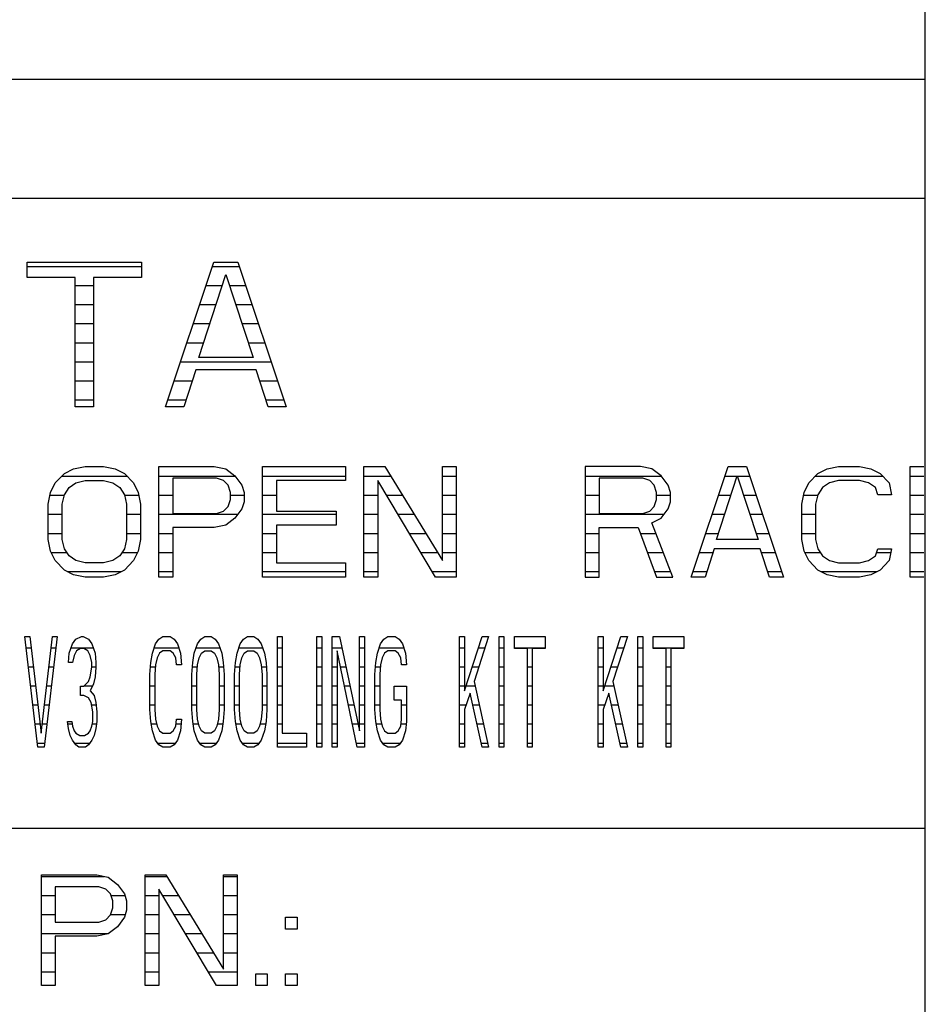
# Model space of a CAD drawing. Header units: millimetres. Extents: x 0 to 5600, y -1552 to 3960.
# Tile 53 of 199: x 2863 to 2890, y 993 to 1022. Entities that reach past the tile are written whole.
import ezdxf

# ---------------------------------------------------------------- set-up
doc = ezdxf.new("R2010")
doc.units = ezdxf.units.MM
doc.header["$LTSCALE"] = 308
doc.layers.get('0').update_dxf_attribs({"linetype": 'CONTINUOUS'})
doc.layers.add('06___PRT_ALL_SURFS', color=7, linetype='CONTINUOUS')

msp = doc.modelspace()

# ---------------------------------------------------------------- linework, layer by layer
at = {"color": 7, "linetype": 'Continuous'}
for p, q in [((2487.582, 1019.873), (2890.082, 1019.873)), ((2890.082, 1016.373), (2850.832, 1016.373)), ((2863.686, 1014.498), (2867.05, 1014.498)), ((2863.686, 1014.046), (2863.686, 1014.498)), ((2867.05, 1014.498), (2867.05, 1014.046)), ((2867.759, 1010.248), (2869.175, 1014.498)), ((2869.175, 1014.498), (2869.884, 1014.498)), ((2869.884, 1014.498), (2871.3, 1010.248)), ((2868.733, 1011.694), (2869.529, 1014.136)), ((2869.529, 1014.136), (2870.326, 1011.694)), ((2865.102, 1014.046), (2863.686, 1014.046)), ((2865.102, 1010.248), (2865.102, 1014.046)), ((2867.05, 1014.046), (2865.634, 1014.046)), ((2865.634, 1014.046), (2865.634, 1010.248)), ((2870.326, 1011.694), (2868.733, 1011.694)), ((2868.644, 1011.333), (2868.29, 1010.248)), ((2870.415, 1011.333), (2868.644, 1011.333)), ((2870.769, 1010.248), (2870.415, 1011.333)), ((2865.634, 1010.248), (2865.102, 1010.248)), ((2868.29, 1010.248), (2867.759, 1010.248)), ((2871.3, 1010.248), (2870.769, 1010.248)), ((2864.785, 1008.29), (2865.055, 1008.429)), ((2865.055, 1008.429), (2865.394, 1008.498)), ((2865.394, 1008.498), (2865.936, 1008.498)), ((2865.936, 1008.498), (2866.274, 1008.429)), ((2866.274, 1008.429), (2866.545, 1008.29)), ((2867.561, 1008.498), (2869.186, 1008.498)), ((2867.561, 1005.248), (2867.561, 1008.498)), ((2869.186, 1008.498), (2869.524, 1008.429)), ((2869.524, 1008.429), (2869.795, 1008.221)), ((2870.608, 1008.498), (2873.045, 1008.498)), ((2870.608, 1005.248), (2870.608, 1008.498)), ((2873.045, 1008.498), (2873.045, 1008.083)), ((2873.587, 1008.498), (2874.196, 1008.498)), ((2873.587, 1005.248), (2873.587, 1008.498)), ((2874.196, 1008.498), (2875.889, 1005.732)), ((2875.889, 1008.498), (2876.295, 1008.498)), ((2875.889, 1005.732), (2875.889, 1008.498)), ((2876.295, 1008.498), (2876.295, 1005.248)), ((2881.712, 1008.498), (2880.087, 1008.498)), ((2880.087, 1008.498), (2880.087, 1005.248)), ((2882.05, 1008.429), (2881.712, 1008.498)), ((2882.321, 1008.221), (2882.05, 1008.429)), ((2883.201, 1005.248), (2884.285, 1008.498)), ((2884.285, 1008.498), (2884.826, 1008.498)), ((2884.826, 1008.498), (2885.91, 1005.248)), ((2886.925, 1008.29), (2887.196, 1008.429)), ((2887.196, 1008.429), (2887.535, 1008.498)), ((2887.535, 1008.498), (2888.144, 1008.498)), ((2888.144, 1008.498), (2888.483, 1008.429)), ((2888.483, 1008.429), (2888.753, 1008.29)), ((2889.634, 1008.498), (2890.04, 1008.498)), ((2889.634, 1005.248), (2889.634, 1008.498)), ((2864.514, 1008.014), (2864.785, 1008.29)), ((2865.123, 1008.014), (2865.394, 1008.083)), ((2865.394, 1008.083), (2865.936, 1008.083)), ((2865.936, 1008.083), (2866.207, 1008.014)), ((2866.545, 1008.29), (2866.816, 1008.014)), ((2869.253, 1008.152), (2867.967, 1008.152)), ((2867.967, 1008.152), (2867.967, 1007.115)), ((2869.457, 1008.083), (2869.253, 1008.152)), ((2869.592, 1007.944), (2869.457, 1008.083)), ((2869.795, 1008.221), (2869.998, 1007.944)), ((2873.045, 1008.083), (2871.014, 1008.083)), ((2871.014, 1008.083), (2871.014, 1007.184)), ((2873.993, 1008.083), (2873.993, 1005.248)), ((2875.686, 1005.248), (2873.993, 1008.083)), ((2881.779, 1008.152), (2880.493, 1008.152)), ((2880.493, 1008.152), (2880.493, 1007.115)), ((2881.983, 1008.083), (2881.779, 1008.152)), ((2882.118, 1007.944), (2881.983, 1008.083)), ((2882.524, 1007.944), (2882.321, 1008.221)), ((2883.946, 1006.354), (2884.555, 1008.221)), ((2884.555, 1008.221), (2885.165, 1006.354)), ((2886.654, 1008.014), (2886.925, 1008.29)), ((2887.535, 1008.083), (2887.264, 1008.014)), ((2888.144, 1008.083), (2887.535, 1008.083)), ((2888.415, 1008.014), (2888.144, 1008.083)), ((2888.753, 1008.29), (2889.024, 1008.014)), ((2864.378, 1007.737), (2864.514, 1008.014)), ((2864.785, 1007.668), (2864.92, 1007.875)), ((2864.92, 1007.875), (2865.123, 1008.014)), ((2866.207, 1008.014), (2866.41, 1007.875)), ((2866.41, 1007.875), (2866.545, 1007.668)), ((2866.816, 1008.014), (2866.951, 1007.737)), ((2869.66, 1007.737), (2869.592, 1007.944)), ((2869.998, 1007.944), (2870.066, 1007.737)), ((2882.186, 1007.737), (2882.118, 1007.944)), ((2882.592, 1007.737), (2882.524, 1007.944)), ((2886.519, 1007.737), (2886.654, 1008.014)), ((2887.061, 1007.875), (2886.925, 1007.668)), ((2887.264, 1008.014), (2887.061, 1007.875)), ((2888.618, 1007.875), (2888.415, 1008.014)), ((2888.686, 1007.668), (2888.618, 1007.875)), ((2889.024, 1008.014), (2889.092, 1007.668)), ((2864.311, 1007.391), (2864.378, 1007.737)), ((2864.717, 1007.391), (2864.785, 1007.668)), ((2866.545, 1007.668), (2866.613, 1007.391)), ((2866.951, 1007.737), (2867.019, 1007.391)), ((2869.592, 1007.322), (2869.66, 1007.53)), ((2869.66, 1007.53), (2869.66, 1007.737)), ((2870.066, 1007.46), (2869.998, 1007.253)), ((2870.066, 1007.737), (2870.066, 1007.46)), ((2882.118, 1007.322), (2882.186, 1007.53)), ((2882.186, 1007.53), (2882.186, 1007.737)), ((2882.524, 1007.253), (2882.592, 1007.46)), ((2882.592, 1007.46), (2882.592, 1007.737)), ((2886.451, 1007.391), (2886.519, 1007.737)), ((2886.925, 1007.668), (2886.858, 1007.391)), ((2889.092, 1007.668), (2888.686, 1007.668)), ((2864.311, 1006.354), (2864.311, 1007.391)), ((2864.717, 1006.354), (2864.717, 1007.391)), ((2866.613, 1007.391), (2866.613, 1006.354)), ((2867.019, 1007.391), (2867.019, 1006.354)), ((2869.253, 1007.115), (2869.457, 1007.184)), ((2869.457, 1007.184), (2869.592, 1007.322)), ((2869.998, 1007.253), (2869.795, 1006.976)), ((2871.014, 1007.184), (2872.774, 1007.184)), ((2872.774, 1007.184), (2872.774, 1006.769)), ((2881.779, 1007.115), (2881.983, 1007.184)), ((2881.983, 1007.184), (2882.118, 1007.322)), ((2882.321, 1006.976), (2882.524, 1007.253)), ((2886.451, 1006.354), (2886.451, 1007.391)), ((2886.858, 1007.391), (2886.858, 1006.354)), ((2867.967, 1007.115), (2869.253, 1007.115)), ((2869.795, 1006.976), (2869.524, 1006.769)), ((2880.493, 1007.115), (2881.779, 1007.115)), ((2882.05, 1006.838), (2882.321, 1006.976)), ((2869.186, 1006.7), (2867.967, 1006.7)), ((2867.967, 1006.7), (2867.967, 1005.248)), ((2869.524, 1006.769), (2869.186, 1006.7)), ((2872.774, 1006.769), (2871.014, 1006.769)), ((2871.014, 1006.769), (2871.014, 1005.663)), ((2880.493, 1006.7), (2881.644, 1006.7)), ((2880.493, 1005.248), (2880.493, 1006.7)), ((2881.644, 1006.7), (2882.186, 1005.248)), ((2882.66, 1005.248), (2882.05, 1006.838)), ((2864.378, 1006.008), (2864.311, 1006.354)), ((2864.785, 1006.077), (2864.717, 1006.354)), ((2866.613, 1006.354), (2866.545, 1006.077)), ((2867.019, 1006.354), (2866.951, 1006.008)), ((2885.165, 1006.354), (2883.946, 1006.354)), ((2886.519, 1006.008), (2886.451, 1006.354)), ((2886.858, 1006.354), (2886.925, 1006.077)), ((2864.92, 1005.87), (2864.785, 1006.077)), ((2866.545, 1006.077), (2866.41, 1005.87)), ((2883.878, 1006.077), (2883.608, 1005.248)), ((2885.233, 1006.077), (2883.878, 1006.077)), ((2885.503, 1005.248), (2885.233, 1006.077)), ((2886.925, 1006.077), (2887.061, 1005.87)), ((2888.618, 1005.87), (2888.686, 1006.077)), ((2888.686, 1006.077), (2889.092, 1006.077)), ((2889.092, 1006.077), (2889.024, 1005.732)), ((2864.514, 1005.732), (2864.378, 1006.008)), ((2864.785, 1005.455), (2864.514, 1005.732)), ((2865.123, 1005.732), (2864.92, 1005.87)), ((2865.394, 1005.663), (2865.123, 1005.732)), ((2866.207, 1005.732), (2865.936, 1005.663)), ((2866.41, 1005.87), (2866.207, 1005.732)), ((2866.816, 1005.732), (2866.545, 1005.455)), ((2866.951, 1006.008), (2866.816, 1005.732)), ((2886.654, 1005.732), (2886.519, 1006.008)), ((2886.925, 1005.455), (2886.654, 1005.732)), ((2887.061, 1005.87), (2887.264, 1005.732)), ((2887.264, 1005.732), (2887.535, 1005.663)), ((2888.144, 1005.663), (2888.415, 1005.732)), ((2888.415, 1005.732), (2888.618, 1005.87)), ((2889.024, 1005.732), (2888.753, 1005.455)), ((2865.055, 1005.317), (2864.785, 1005.455)), ((2865.936, 1005.663), (2865.394, 1005.663)), ((2866.545, 1005.455), (2866.274, 1005.317)), ((2871.014, 1005.663), (2873.045, 1005.663)), ((2873.045, 1005.663), (2873.045, 1005.248)), ((2887.196, 1005.317), (2886.925, 1005.455)), ((2887.535, 1005.663), (2888.144, 1005.663)), ((2888.753, 1005.455), (2888.483, 1005.317)), ((2865.394, 1005.248), (2865.055, 1005.317)), ((2865.936, 1005.248), (2865.394, 1005.248)), ((2866.274, 1005.317), (2865.936, 1005.248)), ((2867.967, 1005.248), (2867.561, 1005.248)), ((2873.045, 1005.248), (2870.608, 1005.248)), ((2873.993, 1005.248), (2873.587, 1005.248)), ((2876.295, 1005.248), (2875.686, 1005.248)), ((2880.087, 1005.248), (2880.493, 1005.248)), ((2882.186, 1005.248), (2882.66, 1005.248)), ((2883.608, 1005.248), (2883.201, 1005.248)), ((2885.91, 1005.248), (2885.503, 1005.248)), ((2887.535, 1005.248), (2887.196, 1005.317)), ((2888.144, 1005.248), (2887.535, 1005.248)), ((2888.483, 1005.317), (2888.144, 1005.248)), ((2890.04, 1005.248), (2889.634, 1005.248)), ((2863.623, 1003.498), (2863.766, 1003.498)), ((2864.003, 1000.248), (2863.623, 1003.498)), ((2863.766, 1003.498), (2864.097, 1000.663)), ((2864.097, 1000.663), (2864.429, 1003.498)), ((2864.571, 1003.498), (2864.192, 1000.248)), ((2864.429, 1003.498), (2864.571, 1003.498)), ((2865.022, 1003.29), (2865.116, 1003.429)), ((2865.116, 1003.429), (2865.282, 1003.498)), ((2865.282, 1003.498), (2865.33, 1003.498)), ((2865.33, 1003.498), (2865.496, 1003.429)), ((2865.496, 1003.429), (2865.59, 1003.29)), ((2867.462, 1003.29), (2867.557, 1003.429)), ((2867.557, 1003.429), (2867.676, 1003.498)), ((2867.676, 1003.498), (2867.889, 1003.498)), ((2867.889, 1003.498), (2868.008, 1003.429)), ((2868.008, 1003.429), (2868.102, 1003.29)), ((2868.695, 1003.29), (2868.79, 1003.429)), ((2868.79, 1003.429), (2868.908, 1003.498)), ((2868.908, 1003.498), (2869.098, 1003.498)), ((2869.098, 1003.498), (2869.216, 1003.429)), ((2869.216, 1003.429), (2869.311, 1003.29)), ((2869.951, 1003.29), (2870.046, 1003.429)), ((2870.046, 1003.429), (2870.164, 1003.498)), ((2870.164, 1003.498), (2870.354, 1003.498)), ((2870.354, 1003.498), (2870.472, 1003.429)), ((2870.472, 1003.429), (2870.567, 1003.29)), ((2871.041, 1003.498), (2871.183, 1003.498)), ((2871.041, 1000.248), (2871.041, 1003.498)), ((2871.183, 1003.498), (2871.183, 1000.663)), ((2872.202, 1003.498), (2872.344, 1003.498)), ((2872.202, 1000.248), (2872.202, 1003.498)), ((2872.344, 1003.498), (2872.344, 1000.248)), ((2872.652, 1003.498), (2872.866, 1003.498)), ((2872.652, 1000.248), (2872.652, 1003.498)), ((2872.866, 1003.498), (2873.458, 1000.732)), ((2873.458, 1003.498), (2873.6, 1003.498)), ((2873.458, 1000.732), (2873.458, 1003.498)), ((2873.6, 1003.498), (2873.6, 1000.248)), ((2874.074, 1003.29), (2874.169, 1003.429)), ((2874.169, 1003.429), (2874.287, 1003.498)), ((2874.287, 1003.498), (2874.501, 1003.498)), ((2874.501, 1003.498), (2874.619, 1003.429)), ((2874.619, 1003.429), (2874.714, 1003.29)), ((2876.397, 1003.498), (2876.539, 1003.498)), ((2876.397, 1000.248), (2876.397, 1003.498)), ((2876.539, 1001.907), (2877.06, 1003.498)), ((2876.539, 1003.498), (2876.539, 1001.907)), ((2877.25, 1003.498), (2876.823, 1002.184)), ((2877.06, 1003.498), (2877.25, 1003.498)), ((2877.558, 1003.498), (2877.7, 1003.498)), ((2877.558, 1000.248), (2877.558, 1003.498)), ((2877.7, 1003.498), (2877.7, 1000.248)), ((2878.008, 1003.498), (2878.909, 1003.498)), ((2878.008, 1003.152), (2878.008, 1003.498)), ((2878.909, 1003.498), (2878.909, 1003.152)), ((2880.473, 1003.498), (2880.615, 1003.498)), ((2880.473, 1000.248), (2880.473, 1003.498)), ((2880.615, 1001.907), (2881.136, 1003.498)), ((2880.615, 1003.498), (2880.615, 1001.907)), ((2881.326, 1003.498), (2880.899, 1002.184)), ((2881.136, 1003.498), (2881.326, 1003.498)), ((2881.634, 1003.498), (2881.776, 1003.498)), ((2881.634, 1000.248), (2881.634, 1003.498)), ((2881.776, 1003.498), (2881.776, 1000.248)), ((2882.084, 1003.498), (2882.985, 1003.498)), ((2882.084, 1003.152), (2882.084, 1003.498)), ((2882.985, 1003.498), (2882.985, 1003.152)), ((2864.927, 1003.014), (2865.022, 1003.29)), ((2865.259, 1003.152), (2865.14, 1003.083)), ((2865.353, 1003.152), (2865.259, 1003.152)), ((2865.472, 1003.083), (2865.353, 1003.152)), ((2865.59, 1003.29), (2865.685, 1003.014)), ((2867.368, 1003.014), (2867.462, 1003.29)), ((2868.102, 1003.29), (2868.197, 1003.014)), ((2868.6, 1003.014), (2868.695, 1003.29)), ((2869.311, 1003.29), (2869.406, 1003.014)), ((2869.856, 1003.014), (2869.951, 1003.29)), ((2870.567, 1003.29), (2870.662, 1003.014)), ((2873.979, 1003.014), (2874.074, 1003.29)), ((2874.714, 1003.29), (2874.809, 1003.014)), ((2878.387, 1003.152), (2878.008, 1003.152)), ((2878.387, 1000.248), (2878.387, 1003.152)), ((2878.909, 1003.152), (2878.529, 1003.152)), ((2878.529, 1003.152), (2878.529, 1000.248)), ((2882.463, 1003.152), (2882.084, 1003.152)), ((2882.463, 1000.248), (2882.463, 1003.152)), ((2882.985, 1003.152), (2882.605, 1003.152)), ((2882.605, 1003.152), (2882.605, 1000.248)), ((2864.903, 1002.737), (2864.927, 1003.014)), ((2865.069, 1002.944), (2865.022, 1002.737)), ((2865.14, 1003.083), (2865.069, 1002.944)), ((2865.543, 1002.944), (2865.472, 1003.083)), ((2865.59, 1002.737), (2865.543, 1002.944)), ((2865.685, 1003.014), (2865.709, 1002.737)), ((2867.32, 1002.737), (2867.368, 1003.014)), ((2867.51, 1002.875), (2867.462, 1002.668)), ((2867.581, 1003.014), (2867.51, 1002.875)), ((2867.676, 1003.083), (2867.581, 1003.014)), ((2867.889, 1003.083), (2867.676, 1003.083)), ((2867.984, 1003.014), (2867.889, 1003.083)), ((2868.055, 1002.875), (2867.984, 1003.014)), ((2868.079, 1002.668), (2868.055, 1002.875)), ((2868.197, 1003.014), (2868.221, 1002.668)), ((2868.553, 1002.737), (2868.6, 1003.014)), ((2868.695, 1002.668), (2868.742, 1002.875)), ((2868.742, 1002.875), (2868.813, 1003.014)), ((2868.813, 1003.014), (2868.908, 1003.083)), ((2868.908, 1003.083), (2869.098, 1003.083)), ((2869.098, 1003.083), (2869.192, 1003.014)), ((2869.192, 1003.014), (2869.264, 1002.875)), ((2869.264, 1002.875), (2869.311, 1002.668)), ((2869.406, 1003.014), (2869.453, 1002.737)), ((2869.809, 1002.737), (2869.856, 1003.014)), ((2869.951, 1002.668), (2869.998, 1002.875)), ((2869.998, 1002.875), (2870.069, 1003.014)), ((2870.069, 1003.014), (2870.164, 1003.083)), ((2870.164, 1003.083), (2870.354, 1003.083)), ((2870.354, 1003.083), (2870.448, 1003.014)), ((2870.448, 1003.014), (2870.52, 1002.875)), ((2870.52, 1002.875), (2870.567, 1002.668)), ((2870.662, 1003.014), (2870.709, 1002.737)), ((2872.795, 1003.083), (2872.795, 1000.248)), ((2873.387, 1000.248), (2872.795, 1003.083)), ((2873.932, 1002.737), (2873.979, 1003.014)), ((2874.122, 1002.875), (2874.074, 1002.668)), ((2874.193, 1003.014), (2874.122, 1002.875)), ((2874.287, 1003.083), (2874.193, 1003.014)), ((2874.501, 1003.083), (2874.287, 1003.083)), ((2874.596, 1003.014), (2874.501, 1003.083)), ((2874.667, 1002.875), (2874.596, 1003.014)), ((2874.69, 1002.668), (2874.667, 1002.875)), ((2874.809, 1003.014), (2874.833, 1002.668)), ((2865.022, 1002.737), (2864.903, 1002.737)), ((2865.543, 1002.322), (2865.59, 1002.599)), ((2865.59, 1002.599), (2865.59, 1002.737)), ((2865.709, 1002.599), (2865.685, 1002.322)), ((2865.709, 1002.737), (2865.709, 1002.599)), ((2867.297, 1002.391), (2867.32, 1002.737)), ((2867.462, 1002.668), (2867.439, 1002.391)), ((2868.221, 1002.668), (2868.079, 1002.668)), ((2868.529, 1002.391), (2868.553, 1002.737)), ((2868.671, 1002.391), (2868.695, 1002.668)), ((2869.311, 1002.668), (2869.335, 1002.391)), ((2869.453, 1002.737), (2869.477, 1002.391)), ((2869.785, 1002.391), (2869.809, 1002.737)), ((2869.927, 1002.391), (2869.951, 1002.668)), ((2870.567, 1002.668), (2870.591, 1002.391)), ((2870.709, 1002.737), (2870.733, 1002.391)), ((2873.908, 1002.391), (2873.932, 1002.737)), ((2874.074, 1002.668), (2874.051, 1002.391)), ((2874.833, 1002.668), (2874.69, 1002.668)), ((2865.496, 1002.184), (2865.543, 1002.322)), ((2865.685, 1002.322), (2865.638, 1002.115)), ((2867.297, 1001.354), (2867.297, 1002.391)), ((2867.439, 1002.391), (2867.439, 1001.354)), ((2868.529, 1001.354), (2868.529, 1002.391)), ((2868.671, 1001.354), (2868.671, 1002.391)), ((2869.335, 1002.391), (2869.335, 1001.354)), ((2869.477, 1002.391), (2869.477, 1001.354)), ((2869.785, 1001.354), (2869.785, 1002.391)), ((2869.927, 1001.354), (2869.927, 1002.391)), ((2870.591, 1002.391), (2870.591, 1001.354)), ((2870.733, 1002.391), (2870.733, 1001.354)), ((2873.908, 1001.354), (2873.908, 1002.391)), ((2874.051, 1002.391), (2874.051, 1001.354)), ((2865.259, 1002.046), (2865.353, 1002.046)), ((2865.259, 1001.769), (2865.259, 1002.046)), ((2865.353, 1002.046), (2865.496, 1002.184)), ((2865.638, 1002.115), (2865.543, 1001.907)), ((2874.477, 1002.046), (2874.833, 1002.046)), ((2874.477, 1001.631), (2874.477, 1002.046)), ((2874.833, 1002.046), (2874.833, 1001.008)), ((2876.823, 1002.184), (2877.25, 1000.248)), ((2880.899, 1002.184), (2881.326, 1000.248)), ((2865.353, 1001.769), (2865.259, 1001.769)), ((2865.496, 1001.7), (2865.353, 1001.769)), ((2865.567, 1001.561), (2865.496, 1001.7)), ((2865.543, 1001.907), (2865.661, 1001.769)), ((2865.661, 1001.769), (2865.709, 1001.561)), ((2876.705, 1001.838), (2876.539, 1001.354)), ((2877.06, 1000.248), (2876.705, 1001.838)), ((2880.781, 1001.838), (2880.615, 1001.354)), ((2881.136, 1000.248), (2880.781, 1001.838)), ((2865.614, 1001.285), (2865.567, 1001.561)), ((2865.709, 1001.561), (2865.733, 1001.285)), ((2874.69, 1001.631), (2874.477, 1001.631)), ((2874.69, 1001.077), (2874.69, 1001.631)), ((2865.614, 1001.008), (2865.614, 1001.285)), ((2865.733, 1001.285), (2865.733, 1001.008)), ((2867.32, 1001.008), (2867.297, 1001.354)), ((2867.439, 1001.354), (2867.462, 1001.077)), ((2868.553, 1001.008), (2868.529, 1001.354)), ((2868.695, 1001.077), (2868.671, 1001.354)), ((2869.335, 1001.354), (2869.311, 1001.077)), ((2869.477, 1001.354), (2869.453, 1001.008)), ((2869.809, 1001.008), (2869.785, 1001.354)), ((2869.951, 1001.077), (2869.927, 1001.354)), ((2870.591, 1001.354), (2870.567, 1001.077)), ((2870.733, 1001.354), (2870.709, 1001.008)), ((2873.932, 1001.008), (2873.908, 1001.354)), ((2874.051, 1001.354), (2874.074, 1001.077)), ((2876.539, 1001.354), (2876.539, 1000.248)), ((2880.615, 1001.354), (2880.615, 1000.248)), ((2864.879, 1001.008), (2864.998, 1001.008)), ((2864.903, 1000.801), (2864.879, 1001.008)), ((2864.998, 1001.008), (2865.022, 1000.87)), ((2865.022, 1000.87), (2865.069, 1000.732)), ((2865.543, 1000.732), (2865.59, 1000.87)), ((2865.59, 1000.87), (2865.614, 1001.008)), ((2865.733, 1001.008), (2865.709, 1000.801)), ((2867.368, 1000.732), (2867.32, 1001.008)), ((2867.462, 1001.077), (2867.51, 1000.87)), ((2867.51, 1000.87), (2867.581, 1000.732)), ((2867.984, 1000.732), (2868.055, 1000.87)), ((2868.055, 1000.87), (2868.079, 1001.077)), ((2868.079, 1001.077), (2868.221, 1001.077)), ((2868.221, 1001.077), (2868.197, 1000.732)), ((2868.6, 1000.732), (2868.553, 1001.008)), ((2868.742, 1000.87), (2868.695, 1001.077)), ((2868.813, 1000.732), (2868.742, 1000.87)), ((2869.264, 1000.87), (2869.192, 1000.732)), ((2869.311, 1001.077), (2869.264, 1000.87)), ((2869.453, 1001.008), (2869.406, 1000.732)), ((2869.856, 1000.732), (2869.809, 1001.008)), ((2869.998, 1000.87), (2869.951, 1001.077)), ((2870.069, 1000.732), (2869.998, 1000.87)), ((2870.52, 1000.87), (2870.448, 1000.732)), ((2870.567, 1001.077), (2870.52, 1000.87)), ((2870.709, 1001.008), (2870.662, 1000.732)), ((2873.979, 1000.732), (2873.932, 1001.008)), ((2874.074, 1001.077), (2874.122, 1000.87)), ((2874.122, 1000.87), (2874.193, 1000.732)), ((2874.596, 1000.732), (2874.667, 1000.87)), ((2874.667, 1000.87), (2874.69, 1001.077)), ((2874.833, 1001.008), (2874.809, 1000.732)), ((2864.951, 1000.593), (2864.903, 1000.801)), ((2865.022, 1000.455), (2864.951, 1000.593)), ((2865.069, 1000.732), (2865.116, 1000.663)), ((2865.116, 1000.663), (2865.235, 1000.593)), ((2865.235, 1000.593), (2865.377, 1000.593)), ((2865.377, 1000.593), (2865.496, 1000.663)), ((2865.496, 1000.663), (2865.543, 1000.732)), ((2865.661, 1000.593), (2865.59, 1000.455)), ((2865.709, 1000.801), (2865.661, 1000.593)), ((2867.462, 1000.455), (2867.368, 1000.732)), ((2867.581, 1000.732), (2867.676, 1000.663)), ((2867.676, 1000.663), (2867.889, 1000.663)), ((2867.889, 1000.663), (2867.984, 1000.732)), ((2868.197, 1000.732), (2868.102, 1000.455)), ((2868.695, 1000.455), (2868.6, 1000.732)), ((2868.908, 1000.663), (2868.813, 1000.732)), ((2869.098, 1000.663), (2868.908, 1000.663)), ((2869.192, 1000.732), (2869.098, 1000.663)), ((2869.406, 1000.732), (2869.311, 1000.455)), ((2869.951, 1000.455), (2869.856, 1000.732)), ((2870.164, 1000.663), (2870.069, 1000.732)), ((2870.354, 1000.663), (2870.164, 1000.663)), ((2870.448, 1000.732), (2870.354, 1000.663)), ((2870.662, 1000.732), (2870.567, 1000.455)), ((2871.183, 1000.663), (2871.894, 1000.663)), ((2871.894, 1000.663), (2871.894, 1000.248)), ((2874.074, 1000.455), (2873.979, 1000.732)), ((2874.193, 1000.732), (2874.287, 1000.663)), ((2874.287, 1000.663), (2874.501, 1000.663)), ((2874.501, 1000.663), (2874.596, 1000.732)), ((2874.809, 1000.732), (2874.714, 1000.455)), ((2864.192, 1000.248), (2864.003, 1000.248)), ((2865.116, 1000.317), (2865.022, 1000.455)), ((2865.211, 1000.248), (2865.116, 1000.317)), ((2865.401, 1000.248), (2865.211, 1000.248)), ((2865.496, 1000.317), (2865.401, 1000.248)), ((2865.59, 1000.455), (2865.496, 1000.317)), ((2867.557, 1000.317), (2867.462, 1000.455)), ((2867.676, 1000.248), (2867.557, 1000.317)), ((2867.889, 1000.248), (2867.676, 1000.248)), ((2868.008, 1000.317), (2867.889, 1000.248)), ((2868.102, 1000.455), (2868.008, 1000.317)), ((2868.79, 1000.317), (2868.695, 1000.455)), ((2868.908, 1000.248), (2868.79, 1000.317)), ((2869.098, 1000.248), (2868.908, 1000.248)), ((2869.216, 1000.317), (2869.098, 1000.248)), ((2869.311, 1000.455), (2869.216, 1000.317)), ((2870.046, 1000.317), (2869.951, 1000.455)), ((2870.164, 1000.248), (2870.046, 1000.317)), ((2870.354, 1000.248), (2870.164, 1000.248)), ((2870.472, 1000.317), (2870.354, 1000.248)), ((2870.567, 1000.455), (2870.472, 1000.317)), ((2871.894, 1000.248), (2871.041, 1000.248)), ((2872.344, 1000.248), (2872.202, 1000.248)), ((2872.795, 1000.248), (2872.652, 1000.248)), ((2873.6, 1000.248), (2873.387, 1000.248)), ((2874.169, 1000.317), (2874.074, 1000.455)), ((2874.287, 1000.248), (2874.169, 1000.317)), ((2874.501, 1000.248), (2874.287, 1000.248)), ((2874.619, 1000.317), (2874.501, 1000.248)), ((2874.714, 1000.455), (2874.619, 1000.317)), ((2876.539, 1000.248), (2876.397, 1000.248)), ((2877.25, 1000.248), (2877.06, 1000.248)), ((2877.7, 1000.248), (2877.558, 1000.248)), ((2878.529, 1000.248), (2878.387, 1000.248)), ((2880.615, 1000.248), (2880.473, 1000.248)), ((2881.326, 1000.248), (2881.136, 1000.248)), ((2881.776, 1000.248), (2881.634, 1000.248)), ((2882.605, 1000.248), (2882.463, 1000.248)), ((2854.832, 997.873), (2890.082, 997.873)), ((2864.108, 996.498), (2865.733, 996.498)), ((2864.108, 993.248), (2864.108, 996.498)), ((2865.733, 996.498), (2866.071, 996.429)), ((2867.154, 996.498), (2867.764, 996.498)), ((2867.154, 993.248), (2867.154, 996.498)), ((2867.764, 996.498), (2869.457, 993.732)), ((2869.457, 996.498), (2869.863, 996.498)), ((2869.457, 993.732), (2869.457, 996.498)), ((2869.863, 996.498), (2869.863, 993.248)), ((2866.071, 996.429), (2866.342, 996.221)), ((2866.342, 996.221), (2866.545, 995.944)), ((2865.8, 996.152), (2864.514, 996.152)), ((2864.514, 996.152), (2864.514, 995.115)), ((2866.003, 996.083), (2865.8, 996.152)), ((2866.139, 995.944), (2866.003, 996.083)), ((2866.207, 995.737), (2866.139, 995.944)), ((2866.545, 995.944), (2866.613, 995.737)), ((2867.561, 996.083), (2867.561, 993.248)), ((2869.253, 993.248), (2867.561, 996.083)), ((2866.207, 995.53), (2866.207, 995.737)), ((2866.613, 995.737), (2866.613, 995.46)), ((2866.003, 995.184), (2866.139, 995.322)), ((2866.139, 995.322), (2866.207, 995.53)), ((2866.613, 995.46), (2866.545, 995.253)), ((2864.514, 995.115), (2865.8, 995.115)), ((2865.8, 995.115), (2866.003, 995.184)), ((2866.545, 995.253), (2866.342, 994.976)), ((2871.285, 995.253), (2871.623, 995.253)), ((2871.285, 994.907), (2871.285, 995.253)), ((2871.623, 995.253), (2871.623, 994.907)), ((2866.071, 994.769), (2865.733, 994.7)), ((2866.342, 994.976), (2866.071, 994.769)), ((2871.623, 994.907), (2871.285, 994.907)), ((2865.733, 994.7), (2864.514, 994.7)), ((2864.514, 994.7), (2864.514, 993.248)), ((2870.404, 993.593), (2870.743, 993.593)), ((2870.404, 993.248), (2870.404, 993.593)), ((2870.743, 993.593), (2870.743, 993.248)), ((2871.285, 993.593), (2871.623, 993.593)), ((2871.285, 993.248), (2871.285, 993.593)), ((2871.623, 993.593), (2871.623, 993.248)), ((2864.514, 993.248), (2864.108, 993.248)), ((2867.561, 993.248), (2867.154, 993.248)), ((2869.863, 993.248), (2869.253, 993.248)), ((2870.743, 993.248), (2870.404, 993.248)), ((2871.623, 993.248), (2871.285, 993.248))]:
    msp.add_line(p, q, dxfattribs=at)
at = {"color": 2, "linetype": 'Continuous'}
for p, q in [((2863.686, 1014.373), (2867.05, 1014.373)), ((2869.134, 1014.373), (2869.925, 1014.373)), ((2865.102, 1013.813), (2865.634, 1013.813)), ((2868.947, 1013.813), (2869.424, 1013.813)), ((2869.635, 1013.813), (2870.112, 1013.813)), ((2865.102, 1013.253), (2865.634, 1013.253)), ((2868.76, 1013.253), (2869.241, 1013.253)), ((2869.818, 1013.253), (2870.299, 1013.253)), ((2865.102, 1012.693), (2865.634, 1012.693)), ((2868.574, 1012.693), (2869.058, 1012.693)), ((2870, 1012.693), (2870.485, 1012.693)), ((2865.102, 1012.133), (2865.634, 1012.133)), ((2868.387, 1012.133), (2868.876, 1012.133)), ((2870.183, 1012.133), (2870.672, 1012.133)), ((2865.102, 1011.573), (2865.634, 1011.573)), ((2868.2, 1011.573), (2870.859, 1011.573)), ((2865.102, 1011.013), (2865.634, 1011.013)), ((2868.014, 1011.013), (2868.54, 1011.013)), ((2870.519, 1011.013), (2871.045, 1011.013)), ((2865.102, 1010.453), (2865.634, 1010.453)), ((2867.827, 1010.453), (2868.357, 1010.453)), ((2870.702, 1010.453), (2871.232, 1010.453)), ((2864.709, 1008.213), (2866.621, 1008.213)), ((2867.561, 1008.213), (2869.801, 1008.213)), ((2870.608, 1008.213), (2873.045, 1008.213)), ((2873.587, 1008.213), (2874.37, 1008.213)), ((2875.889, 1008.213), (2876.295, 1008.213)), ((2880.087, 1008.213), (2882.327, 1008.213)), ((2884.19, 1008.213), (2884.553, 1008.213)), ((2884.558, 1008.213), (2884.921, 1008.213)), ((2886.849, 1008.213), (2888.829, 1008.213)), ((2889.634, 1008.213), (2890.04, 1008.213)), ((2864.362, 1007.653), (2864.781, 1007.653)), ((2866.549, 1007.653), (2866.968, 1007.653)), ((2867.561, 1007.653), (2867.967, 1007.653)), ((2869.66, 1007.653), (2870.066, 1007.653)), ((2870.608, 1007.653), (2871.014, 1007.653)), ((2873.587, 1007.653), (2873.993, 1007.653)), ((2874.25, 1007.653), (2874.713, 1007.653)), ((2875.889, 1007.653), (2876.295, 1007.653)), ((2880.087, 1007.653), (2880.493, 1007.653)), ((2882.186, 1007.653), (2882.592, 1007.653)), ((2884.003, 1007.653), (2884.37, 1007.653)), ((2884.741, 1007.653), (2885.108, 1007.653)), ((2886.502, 1007.653), (2886.922, 1007.653)), ((2889.634, 1007.653), (2890.04, 1007.653)), ((2864.311, 1007.093), (2864.717, 1007.093)), ((2866.613, 1007.093), (2867.019, 1007.093)), ((2867.561, 1007.093), (2869.88, 1007.093)), ((2870.608, 1007.093), (2872.774, 1007.093)), ((2873.587, 1007.093), (2873.993, 1007.093)), ((2874.584, 1007.093), (2875.056, 1007.093)), ((2875.889, 1007.093), (2876.295, 1007.093)), ((2880.087, 1007.093), (2882.406, 1007.093)), ((2883.816, 1007.093), (2884.187, 1007.093)), ((2884.924, 1007.093), (2885.295, 1007.093)), ((2886.451, 1007.093), (2886.858, 1007.093)), ((2889.634, 1007.093), (2890.04, 1007.093)), ((2864.311, 1006.533), (2864.717, 1006.533)), ((2866.613, 1006.533), (2867.019, 1006.533)), ((2867.561, 1006.533), (2867.967, 1006.533)), ((2870.608, 1006.533), (2871.014, 1006.533)), ((2873.587, 1006.533), (2873.993, 1006.533)), ((2874.918, 1006.533), (2875.399, 1006.533)), ((2875.889, 1006.533), (2876.295, 1006.533)), ((2880.087, 1006.533), (2880.493, 1006.533)), ((2881.706, 1006.533), (2882.167, 1006.533)), ((2883.63, 1006.533), (2884.004, 1006.533)), ((2885.107, 1006.533), (2885.481, 1006.533)), ((2886.451, 1006.533), (2886.858, 1006.533)), ((2889.634, 1006.533), (2890.082, 1006.533)), ((2864.396, 1005.973), (2864.853, 1005.973)), ((2866.477, 1005.973), (2866.934, 1005.973)), ((2867.561, 1005.973), (2867.967, 1005.973)), ((2870.608, 1005.973), (2871.014, 1005.973)), ((2873.587, 1005.973), (2873.993, 1005.973)), ((2875.253, 1005.973), (2875.741, 1005.973)), ((2875.889, 1005.973), (2876.295, 1005.973)), ((2880.087, 1005.973), (2880.493, 1005.973)), ((2881.915, 1005.973), (2882.382, 1005.973)), ((2883.443, 1005.973), (2883.844, 1005.973)), ((2885.267, 1005.973), (2885.668, 1005.973)), ((2886.536, 1005.973), (2886.994, 1005.973)), ((2888.651, 1005.973), (2889.071, 1005.973)), ((2889.634, 1005.973), (2890.04, 1005.973)), ((2864.868, 1005.413), (2866.462, 1005.413)), ((2867.561, 1005.413), (2867.967, 1005.413)), ((2870.608, 1005.413), (2873.045, 1005.413)), ((2873.587, 1005.413), (2873.993, 1005.413)), ((2875.587, 1005.413), (2876.295, 1005.413)), ((2880.087, 1005.413), (2880.493, 1005.413)), ((2882.124, 1005.413), (2882.596, 1005.413)), ((2883.256, 1005.413), (2883.661, 1005.413)), ((2885.45, 1005.413), (2885.855, 1005.413)), ((2887.008, 1005.413), (2888.67, 1005.413)), ((2889.634, 1005.413), (2890.04, 1005.413)), ((2863.661, 1003.173), (2863.804, 1003.173)), ((2864.391, 1003.173), (2864.533, 1003.173)), ((2864.981, 1003.173), (2865.631, 1003.173)), ((2867.422, 1003.173), (2868.143, 1003.173)), ((2868.654, 1003.173), (2869.351, 1003.173)), ((2869.91, 1003.173), (2870.607, 1003.173)), ((2871.041, 1003.173), (2871.183, 1003.173)), ((2872.202, 1003.173), (2872.344, 1003.173)), ((2872.652, 1003.173), (2872.935, 1003.173)), ((2873.458, 1003.173), (2873.6, 1003.173)), ((2874.034, 1003.173), (2874.754, 1003.173)), ((2876.397, 1003.173), (2876.539, 1003.173)), ((2876.954, 1003.173), (2877.144, 1003.173)), ((2877.558, 1003.173), (2877.7, 1003.173)), ((2878.008, 1003.173), (2878.909, 1003.173)), ((2880.473, 1003.173), (2880.615, 1003.173)), ((2881.03, 1003.173), (2881.22, 1003.173)), ((2881.634, 1003.173), (2881.776, 1003.173)), ((2882.084, 1003.173), (2882.985, 1003.173)), ((2863.727, 1002.613), (2863.869, 1002.613)), ((2864.326, 1002.613), (2864.468, 1002.613)), ((2865.59, 1002.613), (2865.709, 1002.613)), ((2867.312, 1002.613), (2867.458, 1002.613)), ((2868.544, 1002.613), (2868.69, 1002.613)), ((2869.316, 1002.613), (2869.462, 1002.613)), ((2869.8, 1002.613), (2869.946, 1002.613)), ((2870.572, 1002.613), (2870.718, 1002.613)), ((2871.041, 1002.613), (2871.183, 1002.613)), ((2872.202, 1002.613), (2872.344, 1002.613)), ((2872.652, 1002.613), (2872.795, 1002.613)), ((2872.893, 1002.613), (2873.055, 1002.613)), ((2873.458, 1002.613), (2873.6, 1002.613)), ((2873.923, 1002.613), (2874.069, 1002.613)), ((2876.397, 1002.613), (2876.539, 1002.613)), ((2876.77, 1002.613), (2876.962, 1002.613)), ((2877.558, 1002.613), (2877.7, 1002.613)), ((2878.387, 1002.613), (2878.529, 1002.613)), ((2880.473, 1002.613), (2880.615, 1002.613)), ((2880.846, 1002.613), (2881.038, 1002.613)), ((2881.634, 1002.613), (2881.776, 1002.613)), ((2882.463, 1002.613), (2882.605, 1002.613)), ((2863.792, 1002.053), (2863.935, 1002.053)), ((2864.26, 1002.053), (2864.403, 1002.053)), ((2865.361, 1002.053), (2865.609, 1002.053)), ((2867.297, 1002.053), (2867.439, 1002.053)), ((2868.529, 1002.053), (2868.671, 1002.053)), ((2869.335, 1002.053), (2869.477, 1002.053)), ((2869.785, 1002.053), (2869.927, 1002.053)), ((2870.591, 1002.053), (2870.733, 1002.053)), ((2871.041, 1002.053), (2871.183, 1002.053)), ((2872.202, 1002.053), (2872.344, 1002.053)), ((2872.652, 1002.053), (2872.795, 1002.053)), ((2873.01, 1002.053), (2873.175, 1002.053)), ((2873.458, 1002.053), (2873.6, 1002.053)), ((2873.908, 1002.053), (2874.051, 1002.053)), ((2876.397, 1002.053), (2876.539, 1002.053)), ((2876.586, 1002.053), (2876.852, 1002.053)), ((2877.558, 1002.053), (2877.7, 1002.053)), ((2878.387, 1002.053), (2878.529, 1002.053)), ((2880.473, 1002.053), (2880.615, 1002.053)), ((2880.663, 1002.053), (2880.928, 1002.053)), ((2881.634, 1002.053), (2881.776, 1002.053)), ((2882.463, 1002.053), (2882.605, 1002.053)), ((2863.857, 1001.493), (2864, 1001.493)), ((2864.195, 1001.493), (2864.337, 1001.493)), ((2865.578, 1001.493), (2865.715, 1001.493)), ((2867.297, 1001.493), (2867.439, 1001.493)), ((2868.529, 1001.493), (2868.671, 1001.493)), ((2869.335, 1001.493), (2869.477, 1001.493)), ((2869.785, 1001.493), (2869.927, 1001.493)), ((2870.591, 1001.493), (2870.733, 1001.493)), ((2871.041, 1001.493), (2871.183, 1001.493)), ((2872.202, 1001.493), (2872.344, 1001.493)), ((2872.652, 1001.493), (2872.795, 1001.493)), ((2873.127, 1001.493), (2873.295, 1001.493)), ((2873.458, 1001.493), (2873.6, 1001.493)), ((2873.908, 1001.493), (2874.051, 1001.493)), ((2874.69, 1001.493), (2874.833, 1001.493)), ((2876.397, 1001.493), (2876.586, 1001.493)), ((2876.782, 1001.493), (2876.975, 1001.493)), ((2877.558, 1001.493), (2877.7, 1001.493)), ((2878.387, 1001.493), (2878.529, 1001.493)), ((2880.473, 1001.493), (2880.662, 1001.493)), ((2880.858, 1001.493), (2881.051, 1001.493)), ((2881.634, 1001.493), (2881.776, 1001.493)), ((2882.463, 1001.493), (2882.605, 1001.493)), ((2863.923, 1000.933), (2864.066, 1000.933)), ((2864.129, 1000.933), (2864.272, 1000.933)), ((2864.888, 1000.933), (2865.011, 1000.933)), ((2865.601, 1000.933), (2865.724, 1000.933)), ((2867.333, 1000.933), (2867.496, 1000.933)), ((2868.062, 1000.933), (2868.211, 1000.933)), ((2868.566, 1000.933), (2868.728, 1000.933)), ((2869.278, 1000.933), (2869.44, 1000.933)), ((2869.822, 1000.933), (2869.984, 1000.933)), ((2870.534, 1000.933), (2870.696, 1000.933)), ((2871.041, 1000.933), (2871.183, 1000.933)), ((2872.202, 1000.933), (2872.344, 1000.933)), ((2872.652, 1000.933), (2872.795, 1000.933)), ((2873.244, 1000.933), (2873.415, 1000.933)), ((2873.458, 1000.933), (2873.6, 1000.933)), ((2873.945, 1000.933), (2874.107, 1000.933)), ((2874.674, 1000.933), (2874.826, 1000.933)), ((2876.397, 1000.933), (2876.539, 1000.933)), ((2876.907, 1000.933), (2877.099, 1000.933)), ((2877.558, 1000.933), (2877.7, 1000.933)), ((2878.387, 1000.933), (2878.529, 1000.933)), ((2880.473, 1000.933), (2880.615, 1000.933)), ((2880.983, 1000.933), (2881.175, 1000.933)), ((2881.634, 1000.933), (2881.776, 1000.933)), ((2882.463, 1000.933), (2882.605, 1000.933)), ((2863.988, 1000.373), (2864.207, 1000.373)), ((2865.078, 1000.373), (2865.534, 1000.373)), ((2867.519, 1000.373), (2868.046, 1000.373)), ((2868.751, 1000.373), (2869.254, 1000.373)), ((2870.007, 1000.373), (2870.51, 1000.373)), ((2871.041, 1000.373), (2871.894, 1000.373)), ((2872.202, 1000.373), (2872.344, 1000.373)), ((2872.652, 1000.373), (2872.795, 1000.373)), ((2873.361, 1000.373), (2873.6, 1000.373)), ((2874.131, 1000.373), (2874.658, 1000.373)), ((2876.397, 1000.373), (2876.539, 1000.373)), ((2877.032, 1000.373), (2877.222, 1000.373)), ((2877.558, 1000.373), (2877.7, 1000.373)), ((2878.387, 1000.373), (2878.529, 1000.373)), ((2880.473, 1000.373), (2880.615, 1000.373)), ((2881.108, 1000.373), (2881.298, 1000.373)), ((2881.634, 1000.373), (2881.776, 1000.373)), ((2882.463, 1000.373), (2882.605, 1000.373)), ((2864.108, 996.453), (2865.953, 996.453)), ((2867.154, 996.453), (2867.791, 996.453)), ((2869.457, 996.453), (2869.863, 996.453)), ((2864.108, 995.893), (2864.514, 995.893)), ((2866.156, 995.893), (2866.562, 995.893)), ((2867.154, 995.893), (2867.561, 995.893)), ((2867.674, 995.893), (2868.134, 995.893)), ((2869.457, 995.893), (2869.863, 995.893)), ((2864.108, 995.333), (2864.514, 995.333)), ((2866.142, 995.333), (2866.571, 995.333)), ((2867.154, 995.333), (2867.561, 995.333)), ((2868.009, 995.333), (2868.477, 995.333)), ((2869.457, 995.333), (2869.863, 995.333)), ((2864.108, 994.773), (2866.076, 994.773)), ((2867.154, 994.773), (2867.561, 994.773)), ((2868.343, 994.773), (2868.819, 994.773)), ((2869.457, 994.773), (2869.863, 994.773)), ((2864.108, 994.213), (2864.514, 994.213)), ((2867.154, 994.213), (2867.561, 994.213)), ((2868.677, 994.213), (2869.162, 994.213)), ((2869.457, 994.213), (2869.863, 994.213)), ((2864.108, 993.653), (2864.514, 993.653)), ((2867.154, 993.653), (2867.561, 993.653)), ((2869.012, 993.653), (2869.863, 993.653))]:
    msp.add_line(p, q, dxfattribs=at)
at = {"layer": '06___PRT_ALL_SURFS', "color": 7, "linetype": 'Continuous'}
msp.add_line((2890.082, 700.873), (2890.082, 1129.873), dxfattribs=at)

doc.saveas('drawing.dxf')
